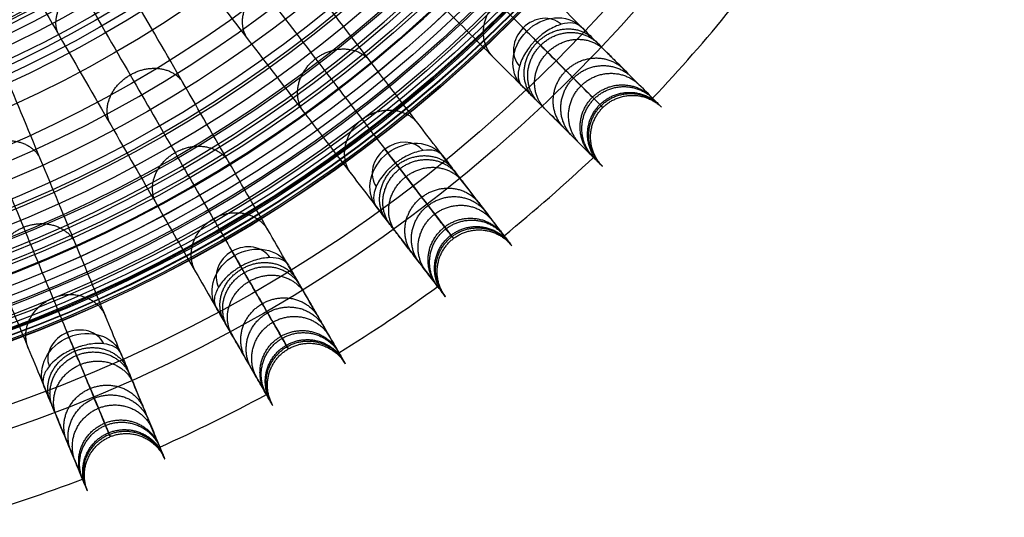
# Model space of a CAD drawing. Header units: millimetres. Extents: x 336 to 771, y -218 to 218.
# Tile 23 of 40: x 622 to 759, y -207 to -138. Entities that reach past the tile are written whole.
import ezdxf

# ---------------------------------------------------------------- set-up
doc = ezdxf.new("R2010")
doc.units = ezdxf.units.MM
doc.layers.add('Ø40', color=5, linetype='Continuous', true_color=0x0000ff)

msp = doc.modelspace()

# ---------------------------------------------------------------- linework, layer by layer
at = {"layer": 'Ø40'}
for centre, radius in [((553.5, 0, 327.83), 205.98), ((553.5, 0, 324.54), 202.78), ((553.5, 0, 216.3), 194.48), ((553.5, 0, 208.73), 194.44), ((553.5, 0, 222.17), 194.23), ((553.5, 0, 227.92), 193.76), ((553.5, 0, 197.88), 193.7), ((553.5, 0, 233.52), 193.07), ((553.5, 0, 191.61), 192.89), ((553.5, 0, 292.02), 192.73), ((553.5, 0, 238.92), 192.18), ((553.5, 0, 183.85), 191.48), ((553.5, 0, 244.11), 191.1), ((553.5, 0, 249.04), 189.85), ((553.5, 0, 175.93), 189.6), ((553.5, 0, 253.44), 188.52), ((553.5, 0, 167.94), 187.25), ((553.5, 0, 257.09), 187.24), ((553.5, 0, 261.09), 185.63), ((553.5, 0, 159.91), 184.45), ((553.5, 0, 264.55), 184.01), ((553.5, 0, 266.6), 182.93), ((553.5, 0, 151.84), 181.21), ((553.5, 0, 270.18), 180.94), ((553.5, 0, 308.95), 179.3), ((553.5, 0, 143.74), 177.54), ((553.5, 0, 271.74), 177.16), ((553.5, 0, 135.63), 173.45), ((553.5, 0, 127.5), 168.96), ((553.5, 0, 119.38), 164.07), ((553.5, 0, 330.72), 161.02), ((553.5, 0, 329.1), 159.93), ((553.5, 0, 111.27), 158.81), ((553.5, 0, 326.02), 158.07), ((553.5, 0, 322.67), 156.29), ((553.5, 0, 319.43), 154.83), ((553.5, 0, 316.33), 153.7), ((553.5, 0, 103.18), 153.18), ((553.5, 0, 313.39), 152.87), ((553.5, 0, 310.65), 152.35), ((553.5, 0, 303.65), 152.27), ((553.5, 0, 308.11), 152.09), ((553.5, 0, 305.78), 152.08), ((553.5, 0, 95.12), 147.21), ((553.5, 0, 86.75), 140.61)]:
    msp.add_circle(centre, radius, dxfattribs=at)
at = {"layer": 'Ø40', "extrusion": (0, 0, -1)}
for centre, radius in [((-553.5, 0, -350.42), 185.72), ((-553.5, 0, -350.42), 182.44), ((-553.5, 0, -348.87), 176.03), ((-553.5, 0, -344.55), 171.03)]:
    msp.add_circle(centre, radius, dxfattribs=at)
at = {"layer": 'Ø40', "extrusion": (-0.36537, 0.36537, 0.85616)}
for start, end in [(182.216, 270), (270, 357.784)]:
    msp.add_arc((-391.38, 652.85, -62.45), 4.13, start, end, dxfattribs=at)
at = {"layer": 'Ø40', "extrusion": (0.36537, -0.36537, -0.85616)}
for start, end in [(270, 359.2906), (180.7094, 270)]:
    msp.add_arc((391.38, 652.85, 66.58), 5.84, start, end, dxfattribs=at)
at = {"layer": 'Ø40'}
for start, end in [(316.5486, 320.9514), (309.0486, 313.4514), (301.5486, 305.9514), (294.0486, 298.4514), (286.5486, 290.9514)]:
    msp.add_arc((553.5, 0, 188.8), 216.09, start, end, dxfattribs=at)
at = {"layer": 'Ø40', "extrusion": (-0.707107, -0.707107, -1.02185e-15)}
msp.add_arc((593.35, 280.34, -391.38), 5.84, 123.6054, 211.114, dxfattribs=at)
at = {"layer": 'Ø40', "extrusion": (-0.793353, -0.608761, -3.7192e-15)}
msp.add_arc((538.91, 280.34, -439.12), 5.84, 123.6054, 211.114, dxfattribs=at)
at = {"layer": 'Ø40', "extrusion": (-0.314554, 0.409935, 0.85616)}
for start, end in [(182.216, 270), (270, 357.784)]:
    msp.add_arc((-439.12, 606.25, -34.32), 4.13, start, end, dxfattribs=at)
at = {"layer": 'Ø40', "extrusion": (0.314554, -0.409935, -0.85616)}
for start, end in [(270, 359.2906), (180.7094, 270)]:
    msp.add_arc((439.12, 606.25, 38.45), 5.84, start, end, dxfattribs=at)
at = {"layer": 'Ø40', "extrusion": (-0.258356, 0.447485, 0.85616)}
for start, end in [(182.216, 270), (270, 357.784)]:
    msp.add_arc((-479.35, 554.71, -3.22), 4.13, start, end, dxfattribs=at)
at = {"layer": 'Ø40', "extrusion": (0.258356, -0.447485, -0.85616)}
for start, end in [(270, 359.2906), (180.7094, 270)]:
    msp.add_arc((479.35, 554.71, 7.35), 5.84, start, end, dxfattribs=at)
at = {"layer": 'Ø40', "extrusion": (-0.866025, -0.5, 1.47728e-15)}
msp.add_arc((478.71, 280.34, -479.35), 5.84, 123.6054, 211.114, dxfattribs=at)
at = {"layer": 'Ø40', "extrusion": (-0.197737, 0.477379, 0.85616)}
for start, end in [(270, 357.784), (182.216, 270)]:
    msp.add_arc((-511.37, 499.11, 30.34), 4.13, start, end, dxfattribs=at)
at = {"layer": 'Ø40', "extrusion": (-0.92388, -0.382683, 2.24305e-15)}
msp.add_arc((413.78, 280.34, -511.37), 5.84, 123.6054, 211.114, dxfattribs=at)
at = {"layer": 'Ø40', "extrusion": (0.197737, -0.477379, -0.85616)}
for start, end in [(270, 359.2906), (180.7094, 270)]:
    msp.add_arc((511.37, 499.11, -26.21), 5.84, start, end, dxfattribs=at)
at = {"layer": 'Ø40'}
for points, knots in [([(700.4, -138.64, 280.3), (700.97, -139.21, 278.95), (701.51, -139.75, 277.58), (702.03, -140.27, 276.18), (702.57, -140.81, 274.73), (703.08, -141.31, 273.25), (703.56, -141.79, 271.75), (704.06, -142.3, 270.17), (704.54, -142.78, 268.56), (705.44, -143.68, 265.32), (705.87, -144.1, 263.69), (706.26, -144.5, 262.04), (707.11, -145.35, 258.52), (707.84, -146.08, 254.93), (708.47, -146.71, 251.33), (709.13, -147.37, 247.52), (709.68, -147.92, 243.66), (710.13, -148.37, 239.79), (710.6, -148.84, 235.75), (710.95, -149.19, 231.67), (711.2, -149.44, 227.59), (711.45, -149.69, 223.38), (711.6, -149.84, 219.14), (711.63, -149.87, 214.92), (711.66, -149.9, 210.59), (711.57, -149.81, 206.25), (711.37, -149.61, 201.93), (711.16, -149.4, 197.55), (710.83, -149.07, 193.16), (710.38, -148.62, 188.81), (710.38, -148.62, 188.81), (710.38, -148.62, 188.81), (710.38, -148.61, 188.8), (709.66, -147.9, 182.02), (708.65, -146.89, 175.31), (707.37, -145.61, 168.69), (706.06, -144.3, 161.92), (704.47, -142.71, 155.25), (702.65, -140.89, 148.72), (700.79, -139.03, 141.99), (698.67, -136.91, 135.39), (696.37, -134.61, 128.94), (693.99, -132.23, 122.29), (691.4, -129.64, 115.78), (688.65, -126.89, 109.42), (685.81, -124.05, 102.87), (682.79, -121.03, 96.47), (679.63, -117.87, 90.22), (676.38, -114.62, 83.8), (672.97, -111.21, 77.52), (669.45, -107.69, 71.4), (665.84, -104.08, 65.12), (662.09, -100.33, 58.99), (658.24, -96.48, 53.01), (654.31, -92.55, 46.9), (650.27, -88.51, 40.93), (646.14, -84.38, 35.11)], [0, 0, 0, 0, 4.040828, 4.040828, 4.040828, 8.259644, 8.259644, 8.259644, 12.731241, 12.731241, 17.203384, 17.203384, 17.203384, 26.762643, 26.762643, 26.762643, 36.850305, 36.850305, 36.850305, 47.374726, 47.374726, 47.374726, 58.243746, 58.243746, 58.243746, 69.369292, 69.369292, 69.369292, 80.671791, 80.671791, 80.671791, 80.681377, 80.681377, 80.681377, 98.298559, 98.298559, 98.298559, 116.345926, 116.345926, 116.345926, 134.921722, 134.921722, 134.921722, 154.078377, 154.078377, 154.078377, 173.820712, 173.820712, 173.820712, 194.117895, 194.117895, 194.117895, 214.910076, 214.910076, 214.910076, 236.114875, 236.114875, 236.114875, 236.114875]), ([(639.14, -85.64, 39.18), (643.23, -89.72, 44.95), (651.14, -97.63, 56.62), (662.21, -108.71, 74.74), (672.25, -118.75, 93.26), (681.14, -127.64, 112.1), (688.73, -135.23, 131.21), (694.91, -141.41, 150.52), (699.54, -146.04, 169.98), (702.16, -148.66, 187.27), (703.29, -149.78, 202.24), (703.53, -150.03, 214.76), (703.12, -149.62, 226.99), (702.1, -148.6, 238.73), (700.52, -147.02, 249.8), (698.43, -144.92, 260.03), (696.27, -142.77, 267.84), (694.33, -140.83, 273.48), (693.3, -139.8, 276.08), (692.78, -139.27, 277.32)], [0, 0, 0, 0, 21.206687, 42.000163, 62.298384, 82.041442, 101.198015, 119.773444, 137.819283, 155.44352, 166.748088, 177.876049, 188.747485, 199.274348, 209.364632, 218.926927, 227.876161, 232.097972, 236.141838, 236.141838, 236.141838, 236.141838]), ([(637.88, -92.63, 35.11), (642.01, -96.76, 40.93), (646.05, -100.81, 46.9), (649.98, -104.74, 53.01), (653.83, -108.59, 58.99), (657.58, -112.34, 65.12), (661.19, -115.95, 71.4), (664.72, -119.47, 77.52), (668.12, -122.88, 83.8), (671.37, -126.13, 90.22), (674.53, -129.29, 96.47), (677.55, -132.31, 102.87), (680.39, -135.15, 109.42), (683.14, -137.9, 115.78), (685.73, -140.49, 122.29), (688.11, -142.87, 128.94), (690.42, -145.17, 135.39), (692.53, -147.28, 141.99), (694.39, -149.15, 148.72), (696.21, -150.97, 155.25), (697.8, -152.55, 161.92), (699.11, -153.87, 168.69), (700.39, -155.15, 175.31), (701.41, -156.16, 182.02), (702.12, -156.87, 188.8), (702.12, -156.87, 188.81), (702.12, -156.87, 188.81), (702.12, -156.87, 188.81), (702.57, -157.33, 193.16), (702.9, -157.66, 197.55), (703.11, -157.87, 201.93), (703.31, -158.07, 206.25), (703.4, -158.16, 210.59), (703.37, -158.12, 214.92), (703.34, -158.09, 219.14), (703.2, -157.95, 223.38), (702.94, -157.7, 227.59), (702.69, -157.45, 231.67), (702.34, -157.09, 235.75), (701.87, -156.63, 239.79), (701.42, -156.18, 243.66), (700.87, -155.63, 247.52), (700.21, -154.97, 251.33), (699.58, -154.34, 254.93), (698.85, -153.61, 258.52), (698, -152.76, 262.04), (697.61, -152.36, 263.69), (697.18, -151.94, 265.32), (696.28, -151.04, 268.56), (695.8, -150.56, 270.17), (695.3, -150.05, 271.75), (694.82, -149.57, 273.25), (694.31, -149.07, 274.73), (693.77, -148.53, 276.18), (693.26, -148.01, 277.58), (692.71, -147.47, 278.95), (692.14, -146.89, 280.3)], [0, 0, 0, 0, 21.204799, 21.204799, 21.204799, 41.99698, 41.99698, 41.99698, 62.294163, 62.294163, 62.294163, 82.036498, 82.036498, 82.036498, 101.193153, 101.193153, 101.193153, 119.768949, 119.768949, 119.768949, 137.816316, 137.816316, 137.816316, 155.433498, 155.433498, 155.433498, 155.443084, 155.443084, 155.443084, 166.745582, 166.745582, 166.745582, 177.871129, 177.871129, 177.871129, 188.740149, 188.740149, 188.740149, 199.26457, 199.26457, 199.26457, 209.352232, 209.352232, 209.352232, 218.911491, 218.911491, 218.911491, 223.383634, 223.383634, 227.855231, 227.855231, 227.855231, 232.074047, 232.074047, 232.074047, 236.114875, 236.114875, 236.114875, 236.114875]), ([(627.23, -96.08, 39.18), (630.75, -100.67, 44.95), (637.56, -109.54, 56.62), (647.09, -121.96, 74.74), (655.74, -133.23, 93.26), (663.39, -143.2, 112.1), (669.93, -151.73, 131.21), (675.24, -158.66, 150.52), (679.23, -163.85, 169.98), (681.49, -166.79, 187.27), (682.45, -168.05, 202.24), (682.67, -168.33, 214.76), (682.31, -167.87, 226.99), (681.43, -166.72, 238.73), (680.07, -164.95, 249.8), (678.27, -162.6, 260.03), (676.41, -160.18, 267.84), (674.75, -158.01, 273.48), (673.86, -156.85, 276.08), (673.4, -156.26, 277.32)], [0, 0, 0, 0, 21.206687, 42.000163, 62.298384, 82.041442, 101.198015, 119.773444, 137.819283, 155.44352, 166.748088, 177.876049, 188.747485, 199.274348, 209.364632, 218.926927, 227.876161, 232.097972, 236.141838, 236.141838, 236.141838, 236.141838]), ([(681.04, -156.62, 280.3), (681.54, -157.27, 278.95), (682.01, -157.88, 277.58), (682.45, -158.46, 276.18), (682.91, -159.06, 274.73), (683.35, -159.63, 273.25), (683.76, -160.17, 271.75), (684.2, -160.74, 270.17), (684.61, -161.28, 268.56), (685.39, -162.29, 265.32), (685.75, -162.76, 263.69), (686.09, -163.2, 262.04), (686.82, -164.15, 258.52), (687.45, -164.98, 254.93), (687.99, -165.68, 251.33), (688.56, -166.42, 247.52), (689.04, -167.04, 243.66), (689.42, -167.54, 239.79), (689.83, -168.07, 235.75), (690.13, -168.47, 231.67), (690.34, -168.74, 227.59), (690.56, -169.03, 223.38), (690.69, -169.19, 219.14), (690.71, -169.22, 214.92), (690.74, -169.26, 210.59), (690.67, -169.16, 206.25), (690.49, -168.93, 201.93), (690.31, -168.7, 197.55), (690.03, -168.33, 193.16), (689.64, -167.82, 188.81), (689.64, -167.82, 188.81), (689.64, -167.82, 188.81), (689.63, -167.82, 188.8), (689.02, -167.02, 182.02), (688.15, -165.88, 175.31), (687.05, -164.45, 168.69), (685.92, -162.97, 161.92), (684.55, -161.19, 155.25), (682.99, -159.16, 148.72), (681.38, -157.06, 141.99), (679.56, -154.69, 135.39), (677.58, -152.1, 128.94), (675.53, -149.44, 122.29), (673.3, -146.53, 115.78), (670.93, -143.44, 109.42), (668.49, -140.26, 102.87), (665.89, -136.87, 96.47), (663.17, -133.33, 90.22), (660.37, -129.68, 83.8), (657.44, -125.86, 77.52), (654.4, -121.9, 71.4), (651.29, -117.85, 65.12), (648.06, -113.64, 58.99), (644.75, -109.32, 53.01), (641.37, -104.92, 46.9), (637.89, -100.38, 40.93), (634.33, -95.74, 35.11)], [0, 0, 0, 0, 4.040828, 4.040828, 4.040828, 8.259644, 8.259644, 8.259644, 12.731241, 12.731241, 17.203384, 17.203384, 17.203384, 26.762643, 26.762643, 26.762643, 36.850305, 36.850305, 36.850305, 47.374726, 47.374726, 47.374726, 58.243746, 58.243746, 58.243746, 69.369292, 69.369292, 69.369292, 80.671791, 80.671791, 80.671791, 80.681377, 80.681377, 80.681377, 98.298559, 98.298559, 98.298559, 116.345926, 116.345926, 116.345926, 134.921722, 134.921722, 134.921722, 154.078377, 154.078377, 154.078377, 173.820712, 173.820712, 173.820712, 194.117895, 194.117895, 194.117895, 214.910076, 214.910076, 214.910076, 236.114875, 236.114875, 236.114875, 236.114875]), ([(625.06, -102.85, 35.11), (628.62, -107.49, 40.93), (632.1, -112.03, 46.9), (635.48, -116.43, 53.01), (638.8, -120.75, 58.99), (642.03, -124.96, 65.12), (645.13, -129.01, 71.4), (648.17, -132.97, 77.52), (651.1, -136.79, 83.8), (653.9, -140.44, 90.22), (656.62, -143.98, 96.47), (659.22, -147.37, 102.87), (661.66, -150.55, 109.42), (664.04, -153.64, 115.78), (666.26, -156.55, 122.29), (668.31, -159.22, 128.94), (670.3, -161.8, 135.39), (672.11, -164.17, 141.99), (673.72, -166.27, 148.72), (675.28, -168.3, 155.25), (676.65, -170.08, 161.92), (677.78, -171.56, 168.69), (678.88, -172.99, 175.31), (679.76, -174.13, 182.02), (680.37, -174.93, 188.8), (680.37, -174.93, 188.81), (680.37, -174.93, 188.81), (680.37, -174.93, 188.81), (680.76, -175.44, 193.16), (681.05, -175.81, 197.55), (681.22, -176.04, 201.93), (681.4, -176.27, 206.25), (681.47, -176.37, 210.59), (681.45, -176.33, 214.92), (681.42, -176.3, 219.14), (681.3, -176.14, 223.38), (681.08, -175.85, 227.59), (680.86, -175.58, 231.67), (680.56, -175.18, 235.75), (680.16, -174.65, 239.79), (679.77, -174.15, 243.66), (679.3, -173.53, 247.52), (678.73, -172.79, 251.33), (678.19, -172.09, 254.93), (677.56, -171.26, 258.52), (676.83, -170.31, 262.04), (676.49, -169.87, 263.69), (676.12, -169.4, 265.32), (675.35, -168.39, 268.56), (674.94, -167.85, 270.17), (674.5, -167.28, 271.75), (674.08, -166.74, 273.25), (673.65, -166.17, 274.73), (673.18, -165.57, 276.18), (672.74, -164.99, 277.58), (672.27, -164.38, 278.95), (671.78, -163.73, 280.3)], [0, 0, 0, 0, 21.204799, 21.204799, 21.204799, 41.99698, 41.99698, 41.99698, 62.294163, 62.294163, 62.294163, 82.036498, 82.036498, 82.036498, 101.193153, 101.193153, 101.193153, 119.768949, 119.768949, 119.768949, 137.816316, 137.816316, 137.816316, 155.433498, 155.433498, 155.433498, 155.443084, 155.443084, 155.443084, 166.745582, 166.745582, 166.745582, 177.871129, 177.871129, 177.871129, 188.740149, 188.740149, 188.740149, 199.26457, 199.26457, 199.26457, 209.352232, 209.352232, 209.352232, 218.911491, 218.911491, 218.911491, 223.383634, 223.383634, 227.855231, 227.855231, 227.855231, 232.074047, 232.074047, 232.074047, 236.114875, 236.114875, 236.114875, 236.114875]), ([(614.06, -104.88, 39.18), (616.95, -109.89, 44.95), (622.54, -119.58, 56.62), (630.37, -133.14, 74.74), (637.47, -145.44, 93.26), (643.75, -156.32, 112.1), (649.13, -165.63, 131.21), (653.49, -173.19, 150.52), (656.77, -178.86, 169.98), (658.62, -182.07, 187.27), (659.42, -183.45, 202.24), (659.59, -183.75, 214.76), (659.3, -183.25, 226.99), (658.58, -182, 238.73), (657.46, -180.06, 249.8), (655.98, -177.5, 260.03), (654.45, -174.85, 267.84), (653.08, -172.48, 273.48), (652.36, -171.22, 276.08), (651.98, -170.57, 277.32)], [0, 0, 0, 0, 21.206687, 42.000163, 62.298384, 82.041442, 101.198015, 119.773444, 137.819283, 155.44352, 166.748088, 177.876049, 188.747485, 199.274348, 209.364632, 218.926927, 227.876161, 232.097972, 236.141838, 236.141838, 236.141838, 236.141838]), ([(659.51, -171.93, 280.3), (659.92, -172.63, 278.95), (660.3, -173.3, 277.58), (660.66, -173.93, 276.18), (661.04, -174.59, 274.73), (661.4, -175.21, 273.25), (661.74, -175.8, 271.75), (662.1, -176.42, 270.17), (662.44, -177.01, 268.56), (663.08, -178.11, 265.32), (663.38, -178.63, 263.69), (663.66, -179.11, 262.04), (664.26, -180.15, 258.52), (664.77, -181.05, 254.93), (665.22, -181.82, 251.33), (665.69, -182.63, 247.52), (666.08, -183.31, 243.66), (666.39, -183.85, 239.79), (666.72, -184.42, 235.75), (666.97, -184.86, 231.67), (667.15, -185.16, 227.59), (667.33, -185.47, 223.38), (667.43, -185.65, 219.14), (667.45, -185.69, 214.92), (667.47, -185.72, 210.59), (667.41, -185.62, 206.25), (667.27, -185.37, 201.93), (667.12, -185.12, 197.55), (666.89, -184.71, 193.16), (666.57, -184.15, 188.81), (666.57, -184.15, 188.81), (666.57, -184.15, 188.81), (666.57, -184.15, 188.8), (666.06, -183.28, 182.02), (665.34, -182.04, 175.31), (664.44, -180.47, 168.69), (663.51, -178.86, 161.92), (662.39, -176.92, 155.25), (661.11, -174.7, 148.72), (659.78, -172.41, 141.99), (658.29, -169.82, 135.39), (656.66, -167, 128.94), (654.98, -164.09, 122.29), (653.15, -160.92, 115.78), (651.2, -157.54, 109.42), (649.2, -154.07, 102.87), (647.06, -150.37, 96.47), (644.83, -146.5, 90.22), (642.53, -142.52, 83.8), (640.12, -138.35, 77.52), (637.63, -134.03, 71.4), (635.07, -129.61, 65.12), (632.42, -125.01, 58.99), (629.7, -120.3, 53.01), (626.92, -115.49, 46.9), (624.06, -110.53, 40.93), (621.14, -105.48, 35.11)], [0, 0, 0, 0, 4.040828, 4.040828, 4.040828, 8.259644, 8.259644, 8.259644, 12.731241, 12.731241, 17.203384, 17.203384, 17.203384, 26.762643, 26.762643, 26.762643, 36.850305, 36.850305, 36.850305, 47.374726, 47.374726, 47.374726, 58.243746, 58.243746, 58.243746, 69.369292, 69.369292, 69.369292, 80.671791, 80.671791, 80.671791, 80.681377, 80.681377, 80.681377, 98.298559, 98.298559, 98.298559, 116.345926, 116.345926, 116.345926, 134.921722, 134.921722, 134.921722, 154.078377, 154.078377, 154.078377, 173.820712, 173.820712, 173.820712, 194.117895, 194.117895, 194.117895, 214.910076, 214.910076, 214.910076, 236.114875, 236.114875, 236.114875, 236.114875]), ([(611.03, -111.31, 35.11), (613.95, -116.37, 40.93), (616.81, -121.33, 46.9), (619.58, -126.14, 53.01), (622.31, -130.85, 58.99), (624.96, -135.44, 65.12), (627.51, -139.87, 71.4), (630, -144.19, 77.52), (632.41, -148.36, 83.8), (634.71, -152.34, 90.22), (636.95, -156.21, 96.47), (639.08, -159.91, 102.87), (641.09, -163.38, 109.42), (643.03, -166.76, 115.78), (644.87, -169.93, 122.29), (646.55, -172.84, 128.94), (648.18, -175.66, 135.39), (649.67, -178.25, 141.99), (650.99, -180.54, 148.72), (652.27, -182.76, 155.25), (653.4, -184.7, 161.92), (654.32, -186.31, 168.69), (655.23, -187.88, 175.31), (655.95, -189.12, 182.02), (656.45, -189.99, 188.8), (656.45, -189.99, 188.81), (656.45, -189.99, 188.81), (656.45, -189.99, 188.81), (656.77, -190.55, 193.16), (657.01, -190.95, 197.55), (657.15, -191.21, 201.93), (657.3, -191.46, 206.25), (657.36, -191.56, 210.59), (657.34, -191.53, 214.92), (657.31, -191.49, 219.14), (657.21, -191.31, 223.38), (657.03, -191, 227.59), (656.86, -190.7, 231.67), (656.61, -190.26, 235.75), (656.28, -189.69, 239.79), (655.96, -189.15, 243.66), (655.57, -188.47, 247.52), (655.1, -187.66, 251.33), (654.66, -186.89, 254.93), (654.14, -185.99, 258.52), (653.54, -184.95, 262.04), (653.26, -184.47, 263.69), (652.96, -183.95, 265.32), (652.33, -182.85, 268.56), (651.99, -182.26, 270.17), (651.63, -181.64, 271.75), (651.29, -181.05, 273.25), (650.93, -180.43, 274.73), (650.55, -179.77, 276.18), (650.19, -179.14, 277.58), (649.8, -178.47, 278.95), (649.39, -177.77, 280.3)], [0, 0, 0, 0, 21.204799, 21.204799, 21.204799, 41.99698, 41.99698, 41.99698, 62.294163, 62.294163, 62.294163, 82.036498, 82.036498, 82.036498, 101.193153, 101.193153, 101.193153, 119.768949, 119.768949, 119.768949, 137.816316, 137.816316, 137.816316, 155.433498, 155.433498, 155.433498, 155.443084, 155.443084, 155.443084, 166.745582, 166.745582, 166.745582, 177.871129, 177.871129, 177.871129, 188.740149, 188.740149, 188.740149, 199.26457, 199.26457, 199.26457, 209.352232, 209.352232, 209.352232, 218.911491, 218.911491, 218.911491, 223.383634, 223.383634, 227.855231, 227.855231, 227.855231, 232.074047, 232.074047, 232.074047, 236.114875, 236.114875, 236.114875, 236.114875]), ([(599.85, -111.89, 39.18), (602.06, -117.23, 44.95), (606.34, -127.57, 56.62), (612.33, -142.03, 74.74), (617.77, -155.15, 93.26), (622.58, -166.76, 112.1), (626.69, -176.69, 131.21), (630.03, -184.76, 150.52), (632.54, -190.81, 169.98), (633.96, -194.23, 187.27), (634.56, -195.7, 202.24), (634.7, -196.03, 214.76), (634.48, -195.49, 226.99), (633.92, -194.15, 238.73), (633.07, -192.09, 249.8), (631.93, -189.35, 260.03), (630.77, -186.54, 267.84), (629.72, -184, 273.48), (629.16, -182.66, 276.08), (628.88, -181.97, 277.32)], [0, 0, 0, 0, 21.206687, 42.000163, 62.298384, 82.041442, 101.198015, 119.773444, 137.819283, 155.44352, 166.748088, 177.876049, 188.747485, 199.274348, 209.364632, 218.926927, 227.876161, 232.097972, 236.141838, 236.141838, 236.141838, 236.141838]), ([(636.16, -184.3, 280.3), (636.47, -185.05, 278.95), (636.77, -185.76, 277.58), (637.04, -186.43, 276.18), (637.34, -187.13, 274.73), (637.61, -187.8, 273.25), (637.87, -188.42, 271.75), (638.15, -189.09, 270.17), (638.4, -189.71, 268.56), (638.89, -190.89, 265.32), (639.12, -191.44, 263.69), (639.34, -191.96, 262.04), (639.79, -193.07, 258.52), (640.19, -194.02, 254.93), (640.53, -194.84, 251.33), (640.89, -195.71, 247.52), (641.19, -196.43, 243.66), (641.43, -197.02, 239.79), (641.68, -197.62, 235.75), (641.87, -198.09, 231.67), (642.01, -198.41, 227.59), (642.15, -198.74, 223.38), (642.22, -198.93, 219.14), (642.24, -198.97, 214.92), (642.26, -199.01, 210.59), (642.21, -198.9, 206.25), (642.1, -198.63, 201.93), (641.99, -198.36, 197.55), (641.81, -197.93, 193.16), (641.56, -197.34, 188.81), (641.56, -197.34, 188.81), (641.56, -197.34, 188.81), (641.56, -197.34, 188.8), (641.18, -196.41, 182.02), (640.63, -195.08, 175.31), (639.93, -193.41, 168.69), (639.22, -191.69, 161.92), (638.36, -189.62, 155.25), (637.38, -187.25, 148.72), (636.37, -184.81, 141.99), (635.23, -182.05, 135.39), (633.98, -179.04, 128.94), (632.69, -175.93, 122.29), (631.29, -172.55, 115.78), (629.8, -168.95, 109.42), (628.27, -165.24, 102.87), (626.63, -161.29, 96.47), (624.92, -157.17, 90.22), (623.16, -152.92, 83.8), (621.32, -148.47, 77.52), (619.41, -143.86, 71.4), (617.46, -139.14, 65.12), (615.43, -134.24, 58.99), (613.34, -129.21, 53.01), (611.22, -124.09, 46.9), (609.03, -118.8, 40.93), (606.79, -113.4, 35.11)], [0, 0, 0, 0, 4.040828, 4.040828, 4.040828, 8.259644, 8.259644, 8.259644, 12.731241, 12.731241, 17.203384, 17.203384, 17.203384, 26.762643, 26.762643, 26.762643, 36.850305, 36.850305, 36.850305, 47.374726, 47.374726, 47.374726, 58.243746, 58.243746, 58.243746, 69.369292, 69.369292, 69.369292, 80.671791, 80.671791, 80.671791, 80.681377, 80.681377, 80.681377, 98.298559, 98.298559, 98.298559, 116.345926, 116.345926, 116.345926, 134.921722, 134.921722, 134.921722, 154.078377, 154.078377, 154.078377, 173.820712, 173.820712, 173.820712, 194.117895, 194.117895, 194.117895, 214.910076, 214.910076, 214.910076, 236.114875, 236.114875, 236.114875, 236.114875]), ([(596, -117.87, 35.11), (598.24, -123.27, 40.93), (600.43, -128.55, 46.9), (602.55, -133.68, 53.01), (604.64, -138.71, 58.99), (606.67, -143.61, 65.12), (608.62, -148.33, 71.4), (610.53, -152.94, 77.52), (612.37, -157.39, 83.8), (614.13, -161.64, 90.22), (615.84, -165.76, 96.47), (617.48, -169.71, 102.87), (619.01, -173.42, 109.42), (620.5, -177.02, 115.78), (621.9, -180.4, 122.29), (623.19, -183.5, 128.94), (624.44, -186.52, 135.39), (625.58, -189.28, 141.99), (626.59, -191.72, 148.72), (627.57, -194.09, 155.25), (628.43, -196.16, 161.92), (629.14, -197.88, 168.69), (629.84, -199.55, 175.31), (630.39, -200.88, 182.02), (630.77, -201.8, 188.8), (630.77, -201.81, 188.81), (630.77, -201.81, 188.81), (630.77, -201.81, 188.81), (631.02, -202.4, 193.16), (631.2, -202.83, 197.55), (631.31, -203.1, 201.93), (631.42, -203.37, 206.25), (631.47, -203.48, 210.59), (631.45, -203.44, 214.92), (631.43, -203.4, 219.14), (631.35, -203.21, 223.38), (631.22, -202.88, 227.59), (631.08, -202.56, 231.67), (630.89, -202.09, 235.75), (630.64, -201.48, 239.79), (630.4, -200.9, 243.66), (630.1, -200.18, 247.52), (629.74, -199.31, 251.33), (629.4, -198.49, 254.93), (629, -197.54, 258.52), (628.54, -196.43, 262.04), (628.33, -195.91, 263.69), (628.1, -195.36, 265.32), (627.61, -194.18, 268.56), (627.36, -193.56, 270.17), (627.08, -192.89, 271.75), (626.82, -192.27, 273.25), (626.55, -191.6, 274.73), (626.25, -190.9, 276.18), (625.98, -190.23, 277.58), (625.68, -189.52, 278.95), (625.37, -188.77, 280.3)], [0, 0, 0, 0, 21.204799, 21.204799, 21.204799, 41.99698, 41.99698, 41.99698, 62.294163, 62.294163, 62.294163, 82.036498, 82.036498, 82.036498, 101.193153, 101.193153, 101.193153, 119.768949, 119.768949, 119.768949, 137.816316, 137.816316, 137.816316, 155.433498, 155.433498, 155.433498, 155.443084, 155.443084, 155.443084, 166.745582, 166.745582, 166.745582, 177.871129, 177.871129, 177.871129, 188.740149, 188.740149, 188.740149, 199.26457, 199.26457, 199.26457, 209.352232, 209.352232, 209.352232, 218.911491, 218.911491, 218.911491, 223.383634, 223.383634, 227.855231, 227.855231, 227.855231, 232.074047, 232.074047, 232.074047, 236.114875, 236.114875, 236.114875, 236.114875]), ([(700.4, -138.64, 280.3), (700.12, -138.36, 280.95), (699.73, -138.18, 281.6), (699.25, -138.12, 282.2), (698.77, -138.06, 282.8), (698.22, -138.11, 283.34), (697.62, -138.29, 283.79), (697.03, -138.46, 284.24), (696.4, -138.74, 284.6), (695.77, -139.13, 284.84), (695.5, -139.3, 284.94), (695.23, -139.49, 285.03), (694.84, -139.79, 285.12), (694.71, -139.9, 285.14), (694.52, -140.06, 285.17), (694.45, -140.12, 285.18), (694.33, -140.23, 285.19), (694.27, -140.29, 285.19), (694.21, -140.35, 285.2), (694.15, -140.4, 285.2), (694.09, -140.46, 285.2), (694.03, -140.52, 285.2)], [0, 0, 0, 0, 1.976488, 1.976488, 1.976488, 3.954613, 3.954613, 3.954613, 5.937868, 5.937868, 5.937868, 6.806556, 6.806556, 7.240695, 7.240695, 7.457739, 7.457739, 7.674783, 7.674783, 7.674783, 7.892081, 7.892081, 7.892081, 7.892081]), ([(694.03, -140.52, 285.2), (693.97, -140.58, 285.2), (693.91, -140.64, 285.2), (693.85, -140.71, 285.2), (693.79, -140.77, 285.19), (693.73, -140.83, 285.19), (693.62, -140.95, 285.18), (693.56, -141.02, 285.17), (693.4, -141.21, 285.14), (693.29, -141.34, 285.12), (692.99, -141.73, 285.03), (692.8, -142, 284.94), (692.63, -142.27, 284.84), (692.24, -142.89, 284.6), (691.96, -143.52, 284.24), (691.79, -144.12, 283.79), (691.62, -144.72, 283.34), (691.56, -145.27, 282.8), (691.62, -145.75, 282.2), (691.68, -146.23, 281.6), (691.86, -146.61, 280.95), (692.14, -146.89, 280.3)], [0, 0, 0, 0, 0.217298, 0.217298, 0.217298, 0.434342, 0.434342, 0.651386, 0.651386, 1.085525, 1.085525, 1.954213, 1.954213, 1.954213, 3.937468, 3.937468, 3.937468, 5.915593, 5.915593, 5.915593, 7.892081, 7.892081, 7.892081, 7.892081]), ([(681.04, -156.62, 280.3), (680.8, -156.31, 280.95), (680.44, -156.08, 281.6), (679.98, -155.96, 282.2), (679.51, -155.84, 282.8), (678.95, -155.82, 283.34), (678.34, -155.91, 283.79), (677.72, -156.01, 284.24), (677.06, -156.21, 284.6), (676.4, -156.51, 284.84), (676.11, -156.64, 284.94), (675.81, -156.79, 285.03), (675.38, -157.04, 285.12), (675.24, -157.13, 285.14), (675.03, -157.27, 285.17), (674.96, -157.32, 285.18), (674.82, -157.41, 285.19), (674.75, -157.46, 285.19), (674.68, -157.51, 285.2), (674.62, -157.56, 285.2), (674.55, -157.61, 285.2), (674.48, -157.66, 285.2)], [0, 0, 0, 0, 1.976488, 1.976488, 1.976488, 3.954613, 3.954613, 3.954613, 5.937868, 5.937868, 5.937868, 6.806556, 6.806556, 7.240695, 7.240695, 7.457739, 7.457739, 7.674783, 7.674783, 7.674783, 7.892081, 7.892081, 7.892081, 7.892081]), ([(674.48, -157.66, 285.2), (674.41, -157.71, 285.2), (674.35, -157.77, 285.2), (674.28, -157.82, 285.2), (674.22, -157.87, 285.19), (674.15, -157.93, 285.19), (674.02, -158.04, 285.18), (673.96, -158.09, 285.17), (673.77, -158.26, 285.14), (673.65, -158.37, 285.12), (673.29, -158.73, 285.03), (673.07, -158.97, 284.94), (672.87, -159.22, 284.84), (672.41, -159.78, 284.6), (672.04, -160.37, 284.24), (671.79, -160.94, 283.79), (671.54, -161.51, 283.34), (671.42, -162.05, 282.8), (671.42, -162.53, 282.2), (671.41, -163.01, 281.6), (671.54, -163.42, 280.95), (671.78, -163.73, 280.3)], [0, 0, 0, 0, 0.217298, 0.217298, 0.217298, 0.434342, 0.434342, 0.651386, 0.651386, 1.085525, 1.085525, 1.954213, 1.954213, 1.954213, 3.937468, 3.937468, 3.937468, 5.915593, 5.915593, 5.915593, 7.892081, 7.892081, 7.892081, 7.892081]), ([(659.51, -171.93, 280.3), (659.31, -171.59, 280.95), (658.98, -171.32, 281.6), (658.54, -171.14, 282.2), (658.09, -170.95, 282.8), (657.54, -170.86, 283.34), (656.92, -170.88, 283.79), (656.3, -170.89, 284.24), (655.62, -171, 284.6), (654.92, -171.21, 284.84), (654.61, -171.3, 284.94), (654.3, -171.42, 285.03), (653.84, -171.61, 285.12), (653.69, -171.68, 285.14), (653.46, -171.79, 285.17), (653.39, -171.82, 285.18), (653.24, -171.9, 285.19), (653.16, -171.94, 285.19), (653.09, -171.98, 285.2), (653.01, -172.02, 285.2), (652.94, -172.06, 285.2), (652.87, -172.11, 285.2)], [0, 0, 0, 0, 1.976488, 1.976488, 1.976488, 3.954613, 3.954613, 3.954613, 5.937868, 5.937868, 5.937868, 6.806556, 6.806556, 7.240695, 7.240695, 7.457739, 7.457739, 7.674783, 7.674783, 7.674783, 7.892081, 7.892081, 7.892081, 7.892081]), ([(652.87, -172.11, 285.2), (652.79, -172.15, 285.2), (652.72, -172.19, 285.2), (652.65, -172.24, 285.2), (652.58, -172.28, 285.19), (652.51, -172.32, 285.19), (652.36, -172.42, 285.18), (652.29, -172.46, 285.17), (652.09, -172.6, 285.14), (651.95, -172.7, 285.12), (651.55, -173, 285.03), (651.3, -173.21, 284.94), (651.07, -173.43, 284.84), (650.53, -173.93, 284.6), (650.09, -174.47, 284.24), (649.77, -175, 283.79), (649.45, -175.53, 283.34), (649.26, -176.05, 282.8), (649.19, -176.53, 282.2), (649.13, -177.01, 281.6), (649.2, -177.43, 280.95), (649.39, -177.77, 280.3)], [0, 0, 0, 0, 0.217298, 0.217298, 0.217298, 0.434342, 0.434342, 0.651386, 0.651386, 1.085525, 1.085525, 1.954213, 1.954213, 1.954213, 3.937468, 3.937468, 3.937468, 5.915593, 5.915593, 5.915593, 7.892081, 7.892081, 7.892081, 7.892081]), ([(636.16, -184.3, 280.3), (636.01, -183.93, 280.95), (635.72, -183.62, 281.6), (635.3, -183.38, 282.2), (634.88, -183.14, 282.8), (634.35, -182.98, 283.34), (633.73, -182.91, 283.79), (633.11, -182.84, 284.24), (632.42, -182.86, 284.6), (631.7, -182.98, 284.84), (631.39, -183.04, 284.94), (631.07, -183.11, 285.03), (630.58, -183.24, 285.12), (630.42, -183.29, 285.14), (630.18, -183.37, 285.17), (630.1, -183.39, 285.18), (629.95, -183.45, 285.19), (629.87, -183.48, 285.19), (629.79, -183.51, 285.2), (629.71, -183.54, 285.2), (629.63, -183.57, 285.2), (629.55, -183.6, 285.2)], [0, 0, 0, 0, 1.976488, 1.976488, 1.976488, 3.954613, 3.954613, 3.954613, 5.937868, 5.937868, 5.937868, 6.806556, 6.806556, 7.240695, 7.240695, 7.457739, 7.457739, 7.674783, 7.674783, 7.674783, 7.892081, 7.892081, 7.892081, 7.892081]), ([(629.55, -183.6, 285.2), (629.47, -183.64, 285.2), (629.4, -183.67, 285.2), (629.32, -183.7, 285.2), (629.24, -183.74, 285.19), (629.17, -183.77, 285.19), (629.01, -183.84, 285.18), (628.94, -183.88, 285.17), (628.71, -183.99, 285.14), (628.57, -184.07, 285.12), (628.13, -184.32, 285.03), (627.85, -184.5, 284.94), (627.59, -184.69, 284.84), (627.33, -184.88, 284.73), (627.08, -185.08, 284.6), (626.85, -185.28, 284.45), (626.57, -185.54, 284.26), (626.32, -185.8, 284.04), (626.11, -186.07, 283.79), (625.72, -186.56, 283.34), (625.46, -187.05, 282.8), (625.33, -187.51, 282.2), (625.21, -187.97, 281.6), (625.22, -188.4, 280.95), (625.37, -188.77, 280.3)], [0, 0, 0, 0, 0.217298, 0.217298, 0.217298, 0.434342, 0.434342, 0.651386, 0.651386, 1.085525, 1.085525, 1.954213, 1.954213, 1.954213, 2.83705, 2.83705, 2.83705, 3.927983, 3.927983, 3.927983, 5.906108, 5.906108, 5.906108, 7.882596, 7.882596, 7.882596, 7.882596])]:
    msp.add_open_spline(points, degree=3, knots=knots, dxfattribs=at)
for points, weights, knots in [([(653.9, -140.44, 90.22), (651.11, -136.67, 93.57), (655.68, -133.16, 93.57), (660.25, -129.66, 93.57), (663.17, -133.33, 90.22)], [0.994371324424, 0.709948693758, 1, 0.709948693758, 0.994371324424], [7.930188, 7.930188, 7.930188, 15.707963, 15.707963, 23.485739, 23.485739, 23.485739]), ([(627.51, -139.87, 71.4), (625.35, -135.96, 75.03), (630.34, -133.08, 75.03), (635.32, -130.2, 75.03), (637.63, -134.03, 71.4)], [0.994147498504, 0.710062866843, 1, 0.710062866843, 0.994147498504], [7.93325, 7.93325, 7.93325, 15.707963, 15.707963, 23.482677, 23.482677, 23.482677]), ([(688.11, -142.87, 128.94), (684.53, -139.18, 131.54), (688.6, -135.1, 131.54), (692.68, -131.03, 131.54), (696.37, -134.61, 128.94)], [0.994566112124, 0.709849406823, 1, 0.709849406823, 0.994566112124], [7.927526, 7.927526, 7.927526, 15.707963, 15.707963, 23.488401, 23.488401, 23.488401]), ([(693.77, -148.53, 276.18), (690.21, -144.86, 273.51), (694.29, -140.79, 273.51), (698.36, -136.71, 273.51), (702.03, -140.27, 276.18)], [0.994812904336, 0.709723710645, 1, 0.709723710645, 0.994812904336], [7.924155, 7.924155, 7.924155, 15.707963, 15.707963, 23.491771, 23.491771, 23.491771]), ([(694.39, -149.15, 148.72), (690.66, -145.3, 150.82), (694.73, -141.23, 150.82), (698.81, -137.15, 150.82), (702.65, -140.89, 148.72)], [0.994578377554, 0.7098431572, 1, 0.7098431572, 0.994578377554], [7.927358, 7.927358, 7.927358, 15.707963, 15.707963, 23.488569, 23.488569, 23.488569]), ([(695.3, -150.05, 271.75), (691.64, -146.29, 269.37), (695.71, -142.21, 269.37), (699.79, -138.14, 269.37), (703.56, -141.79, 271.75)], [0.99473984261, 0.709760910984, 1, 0.709760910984, 0.99473984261], [7.925153, 7.925153, 7.925153, 15.707963, 15.707963, 23.490774, 23.490774, 23.490774]), ([(661.66, -150.55, 109.42), (658.74, -146.61, 112.43), (663.31, -143.1, 112.43), (667.88, -139.59, 112.43), (670.93, -143.44, 109.42)], [0.994503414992, 0.709881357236, 1, 0.709881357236, 0.994503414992], [7.928382, 7.928382, 7.928382, 15.707963, 15.707963, 23.487544, 23.487544, 23.487544]), ([(698, -152.76, 262.04), (694.2, -148.85, 260.18), (698.27, -144.77, 260.18), (702.35, -140.7, 260.18), (706.26, -144.5, 262.04)], [0.994618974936, 0.709822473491, 1, 0.709822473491, 0.994618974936], [7.926803, 7.926803, 7.926803, 15.707963, 15.707963, 23.489123, 23.489123, 23.489123]), ([(699.11, -153.87, 168.69), (695.23, -149.88, 170.22), (699.31, -145.81, 170.22), (703.38, -141.73, 170.22), (707.37, -145.61, 168.69)], [0.994559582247, 0.709852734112, 1, 0.709852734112, 0.994559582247], [7.927615, 7.927615, 7.927615, 15.707963, 15.707963, 23.488312, 23.488312, 23.488312]), ([(634.71, -152.34, 90.22), (632.44, -148.24, 93.57), (637.43, -145.36, 93.57), (642.41, -142.48, 93.57), (644.83, -146.5, 90.22)], [0.994371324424, 0.709948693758, 1, 0.709948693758, 0.994371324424], [7.930188, 7.930188, 7.930188, 15.707963, 15.707963, 23.485739, 23.485739, 23.485739]), ([(700.21, -154.97, 251.33), (696.31, -150.96, 249.95), (700.38, -146.88, 249.95), (704.46, -142.81, 249.95), (708.47, -146.71, 251.33)], [0.994562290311, 0.709851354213, 1, 0.709851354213, 0.994562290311], [7.927578, 7.927578, 7.927578, 15.707963, 15.707963, 23.488349, 23.488349, 23.488349]), ([(701.87, -156.63, 239.79), (697.9, -152.55, 238.86), (701.98, -148.48, 238.86), (706.05, -144.4, 238.86), (710.13, -148.37, 239.79)], [0.994533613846, 0.709865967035, 1, 0.709865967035, 0.994533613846], [7.92797, 7.92797, 7.92797, 15.707963, 15.707963, 23.487957, 23.487957, 23.487957]), ([(702.12, -156.87, 188.81), (698.14, -152.79, 189.66), (702.22, -148.71, 189.66), (706.29, -144.64, 189.66), (710.38, -148.62, 188.81)], [0.994519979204, 0.709872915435, 1, 0.709872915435, 0.994519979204], [7.928156, 7.928156, 7.928156, 15.707963, 15.707963, 23.487771, 23.487771, 23.487771]), ([(702.94, -157.7, 227.59), (698.93, -153.58, 227.1), (703.01, -149.51, 227.1), (707.08, -145.43, 227.1), (711.2, -149.44, 227.59)], [0.994520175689, 0.709872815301, 1, 0.709872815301, 0.994520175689], [7.928153, 7.928153, 7.928153, 15.707963, 15.707963, 23.487773, 23.487773, 23.487773]), ([(703.11, -157.87, 201.93), (699.1, -153.75, 202.32), (703.17, -149.67, 202.32), (707.25, -145.6, 202.32), (711.37, -149.61, 201.93)], [0.994518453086, 0.709873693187, 1, 0.709873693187, 0.994518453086], [7.928177, 7.928177, 7.928177, 15.707963, 15.707963, 23.48775, 23.48775, 23.48775]), ([(703.37, -158.12, 214.92), (699.35, -154, 214.86), (703.42, -149.92, 214.86), (707.5, -145.85, 214.86), (711.63, -149.87, 214.92)], [0.994515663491, 0.709875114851, 1, 0.709875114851, 0.994515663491], [7.928215, 7.928215, 7.928215, 15.707963, 15.707963, 23.487712, 23.487712, 23.487712]), ([(668.31, -159.22, 128.94), (665.24, -155.09, 131.54), (669.81, -151.58, 131.54), (674.39, -148.07, 131.54), (677.58, -152.1, 128.94)], [0.994566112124, 0.709849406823, 1, 0.709849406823, 0.994566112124], [7.927526, 7.927526, 7.927526, 15.707963, 15.707963, 23.488401, 23.488401, 23.488401]), ([(614.13, -161.64, 90.22), (612.41, -157.28, 93.57), (617.73, -155.07, 93.57), (623.06, -152.87, 93.57), (624.92, -157.17, 90.22)], [0.994371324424, 0.709948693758, 1, 0.709948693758, 0.994371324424], [7.930188, 7.930188, 7.930188, 15.707963, 15.707963, 23.485739, 23.485739, 23.485739]), ([(641.09, -163.38, 109.42), (638.7, -159.09, 112.43), (643.69, -156.21, 112.43), (648.68, -153.33, 112.43), (651.2, -157.54, 109.42)], [0.994503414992, 0.709881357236, 1, 0.709881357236, 0.994503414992], [7.928382, 7.928382, 7.928382, 15.707963, 15.707963, 23.487544, 23.487544, 23.487544]), ([(673.18, -165.57, 276.18), (670.13, -161.47, 273.51), (674.71, -157.96, 273.51), (679.28, -154.45, 273.51), (682.45, -158.46, 276.18)], [0.994812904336, 0.709723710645, 1, 0.709723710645, 0.994812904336], [7.924155, 7.924155, 7.924155, 15.707963, 15.707963, 23.491771, 23.491771, 23.491771]), ([(673.72, -166.27, 148.72), (670.52, -161.96, 150.82), (675.09, -158.46, 150.82), (679.66, -154.95, 150.82), (682.99, -159.16, 148.72)], [0.994578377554, 0.7098431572, 1, 0.7098431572, 0.994578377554], [7.927358, 7.927358, 7.927358, 15.707963, 15.707963, 23.488569, 23.488569, 23.488569]), ([(674.5, -167.28, 271.75), (671.36, -163.07, 269.37), (675.94, -159.56, 269.37), (680.51, -156.05, 269.37), (683.76, -160.17, 271.75)], [0.99473984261, 0.709760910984, 1, 0.709760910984, 0.99473984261], [7.925153, 7.925153, 7.925153, 15.707963, 15.707963, 23.490774, 23.490774, 23.490774]), ([(676.83, -170.31, 262.04), (673.57, -165.94, 260.18), (678.14, -162.43, 260.18), (682.71, -158.92, 260.18), (686.09, -163.2, 262.04)], [0.994618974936, 0.709822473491, 1, 0.709822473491, 0.994618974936], [7.926803, 7.926803, 7.926803, 15.707963, 15.707963, 23.489123, 23.489123, 23.489123]), ([(677.78, -171.56, 168.69), (674.46, -167.1, 170.22), (679.03, -163.59, 170.22), (683.6, -160.08, 170.22), (687.05, -164.45, 168.69)], [0.994559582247, 0.709852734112, 1, 0.709852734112, 0.994559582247], [7.927615, 7.927615, 7.927615, 15.707963, 15.707963, 23.488312, 23.488312, 23.488312]), ([(678.73, -172.79, 251.33), (675.38, -168.31, 249.95), (679.95, -164.8, 249.95), (684.53, -161.29, 249.95), (687.99, -165.68, 251.33)], [0.994562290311, 0.709851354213, 1, 0.709851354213, 0.994562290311], [7.927578, 7.927578, 7.927578, 15.707963, 15.707963, 23.488349, 23.488349, 23.488349]), ([(646.55, -172.84, 128.94), (644.04, -168.35, 131.54), (649.03, -165.46, 131.54), (654.02, -162.58, 131.54), (656.66, -167, 128.94)], [0.994566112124, 0.709849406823, 1, 0.709849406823, 0.994566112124], [7.927526, 7.927526, 7.927526, 15.707963, 15.707963, 23.488401, 23.488401, 23.488401]), ([(619.01, -173.42, 109.42), (617.2, -168.85, 112.43), (622.53, -166.64, 112.43), (627.85, -164.44, 112.43), (629.8, -168.95, 109.42)], [0.994503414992, 0.709881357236, 1, 0.709881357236, 0.994503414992], [7.928382, 7.928382, 7.928382, 15.707963, 15.707963, 23.487544, 23.487544, 23.487544]), ([(680.16, -174.65, 239.79), (676.76, -170.1, 238.86), (681.33, -166.59, 238.86), (685.9, -163.08, 238.86), (689.42, -167.54, 239.79)], [0.994533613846, 0.709865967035, 1, 0.709865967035, 0.994533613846], [7.92797, 7.92797, 7.92797, 15.707963, 15.707963, 23.487957, 23.487957, 23.487957]), ([(680.37, -174.93, 188.81), (676.96, -170.36, 189.66), (681.53, -166.85, 189.66), (686.1, -163.35, 189.66), (689.64, -167.82, 188.81)], [0.994519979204, 0.709872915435, 1, 0.709872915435, 0.994519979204], [7.928156, 7.928156, 7.928156, 15.707963, 15.707963, 23.487771, 23.487771, 23.487771]), ([(681.08, -175.85, 227.59), (677.64, -171.25, 227.1), (682.22, -167.74, 227.1), (686.79, -164.24, 227.1), (690.34, -168.74, 227.59)], [0.994520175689, 0.709872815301, 1, 0.709872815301, 0.994520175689], [7.928153, 7.928153, 7.928153, 15.707963, 15.707963, 23.487773, 23.487773, 23.487773]), ([(681.22, -176.04, 201.93), (677.79, -171.44, 202.32), (682.36, -167.93, 202.32), (686.93, -164.42, 202.32), (690.49, -168.93, 201.93)], [0.994518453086, 0.709873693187, 1, 0.709873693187, 0.994518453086], [7.928177, 7.928177, 7.928177, 15.707963, 15.707963, 23.48775, 23.48775, 23.48775]), ([(681.45, -176.33, 214.92), (678, -171.72, 214.86), (682.57, -168.21, 214.86), (687.14, -164.7, 214.86), (690.71, -169.22, 214.92)], [0.994515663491, 0.709875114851, 1, 0.709875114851, 0.994515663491], [7.928215, 7.928215, 7.928215, 15.707963, 15.707963, 23.487712, 23.487712, 23.487712]), ([(650.55, -179.77, 276.18), (648.06, -175.31, 273.51), (653.05, -172.43, 273.51), (658.05, -169.54, 273.51), (660.66, -173.93, 276.18)], [0.994812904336, 0.709723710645, 1, 0.709723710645, 0.994812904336], [7.924155, 7.924155, 7.924155, 15.707963, 15.707963, 23.491771, 23.491771, 23.491771]), ([(650.99, -180.54, 148.72), (648.37, -175.85, 150.82), (653.37, -172.97, 150.82), (658.36, -170.09, 150.82), (661.11, -174.7, 148.72)], [0.994578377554, 0.7098431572, 1, 0.7098431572, 0.994578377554], [7.927358, 7.927358, 7.927358, 15.707963, 15.707963, 23.488569, 23.488569, 23.488569]), ([(651.63, -181.64, 271.75), (649.07, -177.06, 269.37), (654.06, -174.17, 269.37), (659.05, -171.29, 269.37), (661.74, -175.8, 271.75)], [0.99473984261, 0.709760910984, 1, 0.709760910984, 0.99473984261], [7.925153, 7.925153, 7.925153, 15.707963, 15.707963, 23.490774, 23.490774, 23.490774]), ([(623.19, -183.5, 128.94), (621.29, -178.72, 131.54), (626.62, -176.52, 131.54), (631.94, -174.31, 131.54), (633.98, -179.04, 128.94)], [0.994566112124, 0.709849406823, 1, 0.709849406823, 0.994566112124], [7.927526, 7.927526, 7.927526, 15.707963, 15.707963, 23.488401, 23.488401, 23.488401]), ([(653.54, -184.95, 262.04), (650.88, -180.19, 260.18), (655.87, -177.31, 260.18), (660.86, -174.43, 260.18), (663.66, -179.11, 262.04)], [0.994618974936, 0.709822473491, 1, 0.709822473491, 0.994618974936], [7.926803, 7.926803, 7.926803, 15.707963, 15.707963, 23.489123, 23.489123, 23.489123]), ([(654.32, -186.31, 168.69), (651.61, -181.46, 170.22), (656.6, -178.58, 170.22), (661.59, -175.69, 170.22), (664.44, -180.47, 168.69)], [0.994559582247, 0.709852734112, 1, 0.709852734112, 0.994559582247], [7.927615, 7.927615, 7.927615, 15.707963, 15.707963, 23.488312, 23.488312, 23.488312]), ([(655.1, -187.66, 251.33), (652.37, -182.77, 249.95), (657.36, -179.89, 249.95), (662.35, -177.01, 249.95), (665.22, -181.82, 251.33)], [0.994562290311, 0.709851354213, 1, 0.709851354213, 0.994562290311], [7.927578, 7.927578, 7.927578, 15.707963, 15.707963, 23.488349, 23.488349, 23.488349]), ([(656.28, -189.69, 239.79), (653.5, -184.73, 238.86), (658.49, -181.85, 238.86), (663.48, -178.97, 238.86), (666.39, -183.85, 239.79)], [0.994533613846, 0.709865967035, 1, 0.709865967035, 0.994533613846], [7.92797, 7.92797, 7.92797, 15.707963, 15.707963, 23.487957, 23.487957, 23.487957]), ([(656.45, -189.99, 188.81), (653.67, -185.02, 189.66), (658.66, -182.14, 189.66), (663.65, -179.26, 189.66), (666.57, -184.15, 188.81)], [0.994519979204, 0.709872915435, 1, 0.709872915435, 0.994519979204], [7.928156, 7.928156, 7.928156, 15.707963, 15.707963, 23.487771, 23.487771, 23.487771]), ([(657.03, -191, 227.59), (654.23, -185.99, 227.1), (659.22, -183.11, 227.1), (664.21, -180.23, 227.1), (667.15, -185.16, 227.59)], [0.994520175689, 0.709872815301, 1, 0.709872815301, 0.994520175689], [7.928153, 7.928153, 7.928153, 15.707963, 15.707963, 23.487773, 23.487773, 23.487773]), ([(657.15, -191.21, 201.93), (654.34, -186.19, 202.32), (659.34, -183.31, 202.32), (664.33, -180.43, 202.32), (667.27, -185.37, 201.93)], [0.994518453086, 0.709873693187, 1, 0.709873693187, 0.994518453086], [7.928177, 7.928177, 7.928177, 15.707963, 15.707963, 23.48775, 23.48775, 23.48775]), ([(657.34, -191.53, 214.92), (654.52, -186.5, 214.86), (659.51, -183.62, 214.86), (664.5, -180.73, 214.86), (667.45, -185.69, 214.92)], [0.994515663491, 0.709875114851, 1, 0.709875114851, 0.994515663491], [7.928215, 7.928215, 7.928215, 15.707963, 15.707963, 23.487712, 23.487712, 23.487712]), ([(626.25, -190.9, 276.18), (624.37, -186.15, 273.51), (629.69, -183.94, 273.51), (635.02, -181.74, 273.51), (637.04, -186.43, 276.18)], [0.994812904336, 0.709723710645, 1, 0.709723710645, 0.994812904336], [7.924155, 7.924155, 7.924155, 15.707963, 15.707963, 23.491771, 23.491771, 23.491771]), ([(626.59, -191.72, 148.72), (624.61, -186.73, 150.82), (629.93, -184.53, 150.82), (635.26, -182.32, 150.82), (637.38, -187.25, 148.72)], [0.994578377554, 0.7098431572, 1, 0.7098431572, 0.994578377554], [7.927358, 7.927358, 7.927358, 15.707963, 15.707963, 23.488569, 23.488569, 23.488569]), ([(627.08, -192.89, 271.75), (625.14, -188.02, 269.37), (630.47, -185.81, 269.37), (635.79, -183.6, 269.37), (637.87, -188.42, 271.75)], [0.99473984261, 0.709760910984, 1, 0.709760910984, 0.99473984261], [7.925153, 7.925153, 7.925153, 15.707963, 15.707963, 23.490774, 23.490774, 23.490774]), ([(628.54, -196.43, 262.04), (626.53, -191.36, 260.18), (631.85, -189.15, 260.18), (637.18, -186.95, 260.18), (639.34, -191.96, 262.04)], [0.994618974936, 0.709822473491, 1, 0.709822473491, 0.994618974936], [7.926803, 7.926803, 7.926803, 15.707963, 15.707963, 23.489123, 23.489123, 23.489123]), ([(629.14, -197.88, 168.69), (627.09, -192.71, 170.22), (632.41, -190.51, 170.22), (637.74, -188.3, 170.22), (639.93, -193.41, 168.69)], [0.994559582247, 0.709852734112, 1, 0.709852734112, 0.994559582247], [7.927615, 7.927615, 7.927615, 15.707963, 15.707963, 23.488312, 23.488312, 23.488312]), ([(629.74, -199.31, 251.33), (627.67, -194.12, 249.95), (632.99, -191.91, 249.95), (638.32, -189.7, 249.95), (640.53, -194.84, 251.33)], [0.994562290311, 0.709851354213, 1, 0.709851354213, 0.994562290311], [7.927578, 7.927578, 7.927578, 15.707963, 15.707963, 23.488349, 23.488349, 23.488349]), ([(630.64, -201.48, 239.79), (628.53, -196.2, 238.86), (633.86, -194, 238.86), (639.18, -191.79, 238.86), (641.43, -197.02, 239.79)], [0.994533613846, 0.709865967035, 1, 0.709865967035, 0.994533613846], [7.92797, 7.92797, 7.92797, 15.707963, 15.707963, 23.487957, 23.487957, 23.487957]), ([(630.77, -201.81, 188.81), (628.66, -196.51, 189.66), (633.99, -194.31, 189.66), (639.31, -192.1, 189.66), (641.56, -197.34, 188.81)], [0.994519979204, 0.709872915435, 1, 0.709872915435, 0.994519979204], [7.928156, 7.928156, 7.928156, 15.707963, 15.707963, 23.487771, 23.487771, 23.487771]), ([(631.22, -202.88, 227.59), (629.09, -197.55, 227.1), (634.41, -195.34, 227.1), (639.74, -193.14, 227.1), (642.01, -198.41, 227.59)], [0.994520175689, 0.709872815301, 1, 0.709872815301, 0.994520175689], [7.928153, 7.928153, 7.928153, 15.707963, 15.707963, 23.487773, 23.487773, 23.487773]), ([(631.31, -203.1, 201.93), (629.18, -197.76, 202.32), (634.5, -195.56, 202.32), (639.83, -193.35, 202.32), (642.1, -198.63, 201.93)], [0.994518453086, 0.709873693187, 1, 0.709873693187, 0.994518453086], [7.928177, 7.928177, 7.928177, 15.707963, 15.707963, 23.48775, 23.48775, 23.48775]), ([(631.45, -203.44, 214.92), (629.31, -198.09, 214.86), (634.64, -195.88, 214.86), (639.96, -193.68, 214.86), (642.24, -198.97, 214.92)], [0.994515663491, 0.709875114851, 1, 0.709875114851, 0.994515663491], [7.928215, 7.928215, 7.928215, 15.707963, 15.707963, 23.487712, 23.487712, 23.487712])]:
    msp.add_rational_spline(points, weights, degree=2, knots=knots, dxfattribs=at)

doc.saveas('drawing.dxf')
